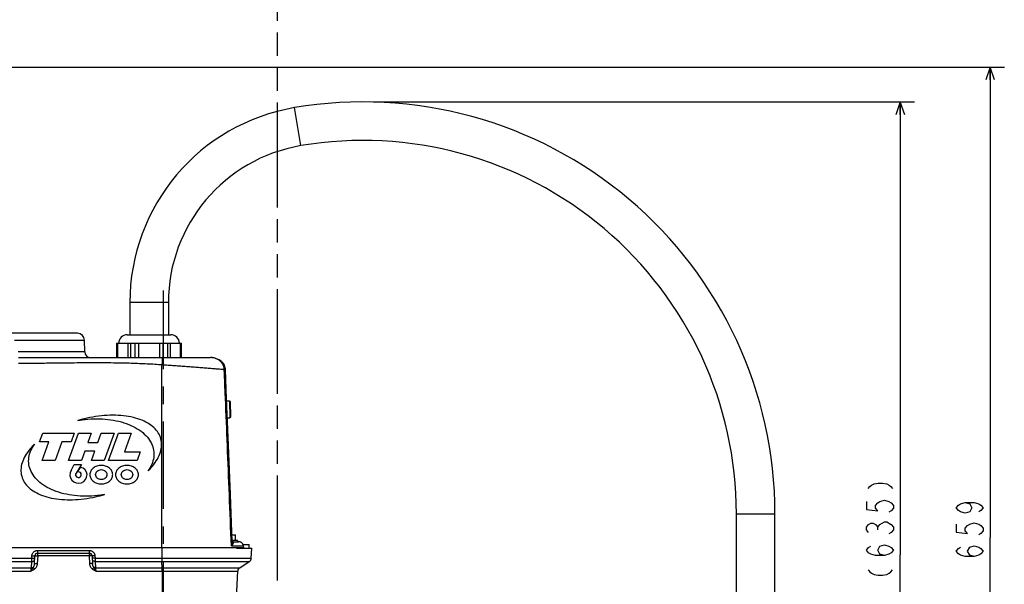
# Model space of a CAD drawing. Extents: x 0 to 594, y 0 to 420.
# Tile 34 of 64: x 283 to 421, y 189 to 268. Entities that reach past the tile are written whole.
import ezdxf

# ---------------------------------------------------------------- set-up
doc = ezdxf.new("R2010")
doc.units = 0
doc.header["$LTSCALE"] = 32.67
doc.linetypes.add('CENTER', pattern=[0.6, 0.375, -0.075, 0.075, -0.075])
doc.linetypes.add('PHANTOM', pattern=[0.8, 0.45, -0.05, 0.1, -0.05, 0.1, -0.05])
doc.layers.get('0').update_dxf_attribs({"linetype": 'CONTINUOUS'})
for name, color, linetype in [('DEFAULT_1', 7, 'CENTER'), ('DEFAULT_3', 7, 'PHANTOM'), ('DRIV_DIM', 7, 'CONTINUOUS')]:
    doc.layers.add(name, color=color, linetype=linetype)
doc.styles.get("Standard").update_dxf_attribs({"font": 'txt', "width": 0.8})
doc.dimstyles.new('DIMSTYLE_1', dxfattribs={"dimtxt": 3.8, "dimasz": 1.8, "dimexe": 0.18, "dimexo": 0.0625, "dimgap": 0.09, "dimtad": 1, "dimdec": 3, "dimlfac": 5, "dimtxsty": 'STANDARD', "dimblk": 'OPEN', "dimblk1": 'OPEN', "dimblk2": 'OPEN', "dimcen": 0.09, "dimazin": 3, "dimtp": 0.001, "dimtm": 0.001, "dimtfac": 1, "dimtdec": 3, "dimtofl": 0, "dimtmove": 0, "dimatfit": 3, "dimtolj": 1})
doc.dimstyles.new('DIMSTYLE_3', dxfattribs={"dimtxt": 3.8, "dimasz": 1.8, "dimexe": 0.18, "dimexo": 0.0625, "dimgap": 0.09, "dimtad": 1, "dimdec": 0, "dimlfac": 5, "dimtxsty": 'STANDARD', "dimblk": 'OPEN', "dimblk1": 'OPEN', "dimblk2": 'OPEN', "dimcen": 0.09, "dimazin": 3, "dimtfac": 1, "dimtdec": 0, "dimtofl": 0, "dimtmove": 0, "dimatfit": 3, "dimtolj": 1})

# ---------------------------------------------------------------- blocks, each defined once
blk = doc.blocks.new('_OPEN')
at = {"color": 0, "linetype": 'BYBLOCK'}
for p, q in [((0, 0), (-1, 0.342)), ((-1, -0.342), (0, 0)), ((-1, 0), (0, 0))]:
    blk.add_line(p, q, dxfattribs=at)
blk = doc.blocks.new('*D15')
at = {"layer": 'DRIV_DIM', "color": 2, "linetype": 'CONTINUOUS'}
for p, q in [((332.25, 256.83), (408.01, 256.83)), ((406.01, 256.83), (406.01, 193.37)), ((406.01, 129.91), (406.01, 193.37)), ((392.25, 129.91), (408.01, 129.91))]:
    blk.add_line(p, q, dxfattribs=at)
at = {"layer": 'DRIV_DIM', "color": 2, "linetype": 'CONTINUOUS', "xscale": 1.8, "yscale": 1.8, "zscale": 1.8}
for p, rotation in [((406.01, 256.83), 90), ((406.01, 129.91), 270)]:
    blk.add_blockref('_OPEN', p, dxfattribs=dict(at, rotation=rotation))
blk = doc.blocks.new('*D31')
at = {"layer": 'DRIV_DIM', "color": 2, "linetype": 'CONTINUOUS'}
for p, q in [((248.15, 261.71), (420.59, 261.71)), ((418.59, 261.71), (418.59, 195.81)), ((418.59, 129.91), (418.59, 195.81)), ((392.25, 129.91), (420.59, 129.91))]:
    blk.add_line(p, q, dxfattribs=at)
at = {"layer": 'DRIV_DIM', "color": 2, "linetype": 'CONTINUOUS', "xscale": 1.8, "yscale": 1.8, "zscale": 1.8}
for p, rotation in [((418.59, 261.71), 90), ((418.59, 129.91), 270)]:
    blk.add_blockref('_OPEN', p, dxfattribs=dict(at, rotation=rotation))

msp = doc.modelspace()

# ---------------------------------------------------------------- linework, layer by layer
at = {"color": 9, "linetype": 'CONTINUOUS'}
for p, q in [((322.03084, 250.69819), (321.13084, 256.02266)), ((303.4475, 228.71009), (298.0475, 228.71009)), ((281.89584, 223.42754), (291.70531, 223.42754)), ((296.324, 223.01009), (296.324, 221.01009)), ((297.80979, 221.01009), (297.80979, 223.01009)), ((298.17581, 221.01009), (298.17581, 223.01009)), ((298.76171, 223.01009), (298.76171, 221.01009)), ((299.26171, 223.01009), (299.26171, 221.01009)), ((302.23329, 221.01009), (302.23329, 223.01009)), ((302.73329, 221.01009), (302.73329, 223.01009)), ((303.31919, 223.01009), (303.31919, 221.01009)), ((303.68522, 223.01009), (303.68522, 221.01009)), ((305.17101, 221.01009), (305.17101, 223.01009)), ((291.73378, 221.79613), (282.42028, 221.79613)), ((302.54088, 194.41009), (302.54833, 220.02716)), ((383.0475, 199.12969), (388.4475, 199.12969)), ((312.27826, 194.62056), (313.95088, 194.62056)), ((284.30498, 192.91537), (284.32153, 193.23102)), ((285.13375, 193.23102), (285.07738, 192.15544)), ((285.12043, 193.98916), (292.36126, 193.98916)), ((292.37457, 193.23102), (285.13375, 193.23102)), ((292.43187, 192.13771), (292.37457, 193.23102)), ((293.16016, 193.23102), (293.17671, 192.91537)), ((302.54088, 194.41009), (302.54218, 192.91537)), ((261.17671, 192.91537), (284.30498, 192.91537)), ((261.18802, 192.44217), (284.29977, 192.44217)), ((284.25439, 191.57638), (284.29977, 192.44217)), ((293.17671, 192.91537), (315.06662, 192.91537)), ((293.18802, 192.44217), (293.2334, 191.57638)), ((293.18802, 192.44217), (314.79205, 192.44217)), ((302.56919, 191.57637), (302.54676, 192.44217)), ((261.2334, 191.57638), (284.25439, 191.57638)), ((261.2717, 191.10315), (284.20999, 191.10315)), ((293.2334, 191.57638), (313.4462, 191.57637)), ((293.2717, 191.10315), (313.17164, 191.10317)), ((302.57377, 191.10317), (302.58034, 183.57869))]:
    msp.add_line(p, q, dxfattribs=at)
at = {"color": 7, "linetype": 'CONTINUOUS'}
for p, q in [((298.0475, 228.71009), (298.0475, 224.21009)), ((303.4475, 228.71009), (303.4475, 224.21009)), ((290.70546, 224.41009), (277.74751, 224.41009)), ((297.69754, 224.21009), (303.79747, 224.21009)), ((291.73378, 221.79613), (291.70531, 223.42754)), ((296.19003, 223.01009), (296.19003, 221.01009)), ((296.19003, 223.01009), (305.30498, 223.01009)), ((305.30498, 221.01009), (305.30498, 223.01009)), ((282.45034, 221.01009), (309.34137, 221.01009)), ((309.34152, 221.01009), (309.34137, 221.01009)), ((311.44375, 219.39241), (311.43845, 219.45065)), ((311.4431, 219.39934), (311.44259, 219.40522)), ((311.44617, 219.36806), (311.44375, 219.39241)), ((311.44753, 219.35203), (311.44614, 219.36834)), ((311.448, 219.34614), (311.44709, 219.3575)), ((311.45089, 219.2991), (311.44972, 219.32099)), ((311.45121, 219.29247), (311.45051, 219.30709)), ((311.50573, 217.92433), (311.4511, 219.2947)), ((311.55994, 216.57665), (311.50567, 217.92568)), ((311.61311, 215.26777), (311.55989, 216.57797)), ((311.87542, 208.74094), (311.61205, 215.29409)), ((311.6261, 214.94448), (312.01164, 214.95121)), ((312.01164, 214.95121), (312.05283, 212.59157)), ((312.11337, 214.85297), (312.01164, 214.95121)), ((312.11337, 214.85297), (312.15107, 212.6933)), ((311.7209, 212.58578), (312.05283, 212.59157)), ((312.15107, 212.6933), (312.05283, 212.59157)), ((285.41074, 209.21009), (285.8475, 210.41009)), ((285.8475, 210.41009), (290.2475, 210.41009)), ((289.46442, 206.61009), (290.8475, 210.41009)), ((290.2475, 210.41009), (289.81074, 209.21009)), ((290.8475, 210.41009), (292.6475, 210.41009)), ((292.6475, 210.41009), (292.17434, 209.11009)), ((293.57434, 209.11009), (294.0475, 210.41009)), ((294.0475, 210.41009), (295.8475, 210.41009)), ((295.8475, 210.41009), (294.46442, 206.61009)), ((295.06442, 206.61009), (296.4475, 210.41009)), ((296.4475, 210.41009), (298.2475, 210.41009)), ((298.2475, 210.41009), (297.30118, 207.81009)), ((286.71074, 209.21009), (285.41074, 209.21009)), ((285.76442, 206.61009), (286.71074, 209.21009)), ((288.51074, 209.21009), (287.56442, 206.61009)), ((289.81074, 209.21009), (288.51074, 209.21009)), ((292.17434, 209.11009), (293.57434, 209.11009)), ((312.14451, 201.83313), (311.87537, 208.74226)), ((291.73758, 207.91009), (291.26442, 206.61009)), ((293.13758, 207.91009), (291.73758, 207.91009)), ((292.66442, 206.61009), (293.13758, 207.91009)), ((297.30118, 207.81009), (299.50118, 207.81009)), ((299.50118, 207.81009), (299.06442, 206.61009)), ((287.56442, 206.61009), (285.76442, 206.61009)), ((291.26442, 206.61009), (289.46442, 206.61009)), ((289.80827, 205.21009), (290.27015, 206.01009)), ((290.27015, 206.01009), (291.27015, 206.01009)), ((291.27015, 206.01009), (290.51079, 204.82603)), ((290.7378, 204.99475), (291.13023, 205.60666)), ((294.46442, 206.61009), (292.66442, 206.61009)), ((299.06442, 206.61009), (295.06442, 206.61009)), ((312.39428, 195.22941), (312.14446, 201.83439)), ((383.0475, 165.51009), (383.0475, 199.12969)), ((388.4475, 165.51009), (388.4475, 199.12969)), ((312.3587, 196.17009), (312.8475, 196.17009)), ((312.8475, 195.37009), (312.8475, 196.17009)), ((313.1475, 195.37009), (312.38896, 195.37009)), ((312.39459, 195.24194), (312.39374, 195.24368)), ((312.43123, 195.20728), (312.42557, 195.21009)), ((312.42557, 195.21009), (313.28341, 195.21009)), ((313.1475, 195.37009), (313.1475, 195.21009)), ((313.91161, 194.81009), (314.7475, 194.81009)), ((314.7475, 194.31009), (314.7475, 194.81009)), ((231.35005, 194.41009), (313.95494, 194.41009)), ((284.67127, 192.15544), (284.72764, 193.23102)), ((285.12709, 193.61009), (292.36792, 193.61009)), ((292.76737, 193.23103), (292.82467, 192.13771)), ((312.97329, 194.31009), (315.13971, 194.31009)), ((315.06662, 192.91537), (315.13971, 194.31009)), ((313.4462, 191.57637), (314.79205, 192.44217)), ((312.9781, 187.41009), (313.17164, 191.10317))]:
    msp.add_line(p, q, dxfattribs=at)
for points in [[(311.43844, 219.45065), (311.41771, 219.5903), (311.3698, 219.76864), (311.29738, 219.94449), (311.2, 220.11561), (311.0775, 220.27945), (310.92989, 220.43357), (310.75778, 220.57509), (310.56269, 220.70097), (310.34645, 220.80854), (310.11103, 220.89544), (309.85869, 220.95945), (309.59185, 220.99839), (309.34153, 221.01009)], [(311.44972, 219.32099), (311.44888, 219.33393), (311.44785, 219.34798)], [(312.41317, 195.21885), (312.40214, 195.23042), (312.39459, 195.24194)], [(312.42557, 195.21009), (312.42415, 195.21081), (312.41317, 195.21885)]]:
    msp.add_lwpolyline(points, dxfattribs=at)
for centre, radius, start, end in [((330.7475, 199.12969), 57.7, 0, 99.5940682), ((325.7475, 228.71009), 27.7, 99.5940682, 180), ((330.7475, 199.12969), 52.3, 0, 99.5940682), ((325.7475, 228.71009), 22.3, 99.5940682, 180), ((290.70546, 223.41009), 1, 1, 89.9999975), ((297.6975, 223.01009), 1.2, 90, 180), ((303.7975, 223.01009), 1.2, 0, 90), ((292.53366, 221.81009), 0.8, 181, 269.9998734), ((291.0475, 204.61009), 1, 0, 85.254869), ((290.8475, 204.61009), 1.2, 150, 360), ((290.8475, 204.61009), 0.4, 147.3273799, 105.9177578), ((285.12709, 193.21009), 0.4, 89.9999602, 177), ((292.36792, 193.21009), 0.4, 3.001425, 90.0000374), ((314.46744, 192.94677), 0.6, 302.7534854, 357), ((313.77082, 191.07177), 0.6, 122.7534855, 177)]:
    msp.add_arc(centre, radius, start, end, dxfattribs=at)
at = {"color": 9, "linetype": 'CONTINUOUS'}
for points, knots in [([(302.565, 221.01009), (302.56908, 221.01009), (302.57488, 220.99191), (302.57844, 220.96573), (302.58214, 220.91487), (302.58363, 220.84917), (302.58368, 220.7655), (302.58219, 220.68397), (302.58066, 220.6303), (302.58001, 220.60963)], [0, 0, 0, 0, 0.030305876, 0.105201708, 0.226680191, 0.392907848, 0.600768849, 0.846203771, 1, 1, 1, 1]), ([(311.26906, 219.42688), (311.2654, 219.484), (311.25091, 219.5998), (311.20773, 219.77238), (311.14192, 219.94405), (311.05311, 220.11199), (310.94123, 220.27368), (310.80632, 220.42666), (310.64868, 220.56831), (310.46931, 220.69562), (310.27005, 220.80542), (310.05361, 220.89465), (309.82365, 220.96055), (309.58477, 221.00097), (309.42264, 221.01008), (309.34152, 221.01009)], [0, 0, 0, 0, 0.062694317, 0.127462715, 0.19441415, 0.263572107, 0.335061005, 0.409273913, 0.486487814, 0.566681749, 0.64967532, 0.735150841, 0.822570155, 0.911148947, 1, 1, 1, 1]), ([(282.43678, 220.22323), (282.74185, 220.22382), (283.38334, 220.22619), (284.39536, 220.23299), (285.5071, 220.24336), (286.72181, 220.25692), (288.04977, 220.2729), (289.50867, 220.28983), (291.0884, 220.3048), (292.71375, 220.31327), (294.27531, 220.31157), (295.70787, 220.29915), (297.01483, 220.27699), (298.23174, 220.24555), (299.38145, 220.20499), (300.47633, 220.15546), (301.52615, 220.09705), (302.21168, 220.05147), (302.54833, 220.02716)], [0, 0, 0, 0, 0.045491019, 0.095657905, 0.150913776, 0.21127794, 0.276803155, 0.348951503, 0.4288395, 0.512380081, 0.59132184, 0.661693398, 0.726006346, 0.786237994, 0.843214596, 0.897552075, 0.949668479, 1, 1, 1, 1]), ([(302.58001, 220.60963), (302.57948, 220.59291), (302.57748, 220.53514), (302.57315, 220.43356), (302.56634, 220.30291), (302.55807, 220.16649), (302.55172, 220.07394), (302.54833, 220.02716)], [0, 0, 0, 0, 0.08600357, 0.297172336, 0.522933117, 0.758779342, 1, 1, 1, 1]), ([(302.54833, 220.02716), (302.8417, 220.00775), (303.42729, 219.96813), (304.3023, 219.90665), (305.16909, 219.84377), (306.02288, 219.78014), (306.85895, 219.71642), (307.67272, 219.65318), (308.45973, 219.59098), (309.21569, 219.53029), (309.93651, 219.47154), (310.61829, 219.41512), (311.05934, 219.37803), (311.27273, 219.35993)], [0, 0, 0, 0, 0.100802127, 0.201235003, 0.300741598, 0.398769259, 0.494774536, 0.588227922, 0.678616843, 0.765448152, 0.848250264, 0.926575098, 1, 1, 1, 1]), ([(311.26906, 219.42688), (311.29021, 219.42931), (311.32663, 219.43372), (311.38029, 219.44006), (311.40512, 219.44457), (311.43593, 219.44795), (311.43534, 219.44918)], [0, 0, 0, 0, 0.381602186, 0.680960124, 0.889753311, 1, 1, 1, 1]), ([(311.27273, 219.35993), (311.27222, 219.3711), (311.2711, 219.39342), (311.26977, 219.41573), (311.26906, 219.42688)], [0, 0, 0, 0, 0.500226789, 1, 1, 1, 1]), ([(311.27273, 219.35993), (311.29399, 219.36304), (311.33168, 219.36936), (311.38224, 219.37708), (311.41477, 219.38823), (311.43572, 219.38967), (311.43983, 219.39561)], [0, 0, 0, 0, 0.376395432, 0.673131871, 0.882409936, 1, 1, 1, 1]), ([(311.27448, 219.342), (311.29567, 219.34586), (311.33326, 219.35353), (311.38353, 219.36394), (311.41611, 219.37651), (311.43876, 219.38102), (311.44247, 219.39066), (311.44267, 219.39253)], [0, 0, 0, 0, 0.362133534, 0.648363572, 0.851486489, 0.968311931, 1, 1, 1, 1]), ([(311.27448, 219.342), (311.27416, 219.34501), (311.27354, 219.35099), (311.27299, 219.35697), (311.27273, 219.35993)], [0, 0, 0, 0, 0.504628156, 1, 1, 1, 1]), ([(311.28026, 219.26203), (311.28012, 219.26532), (311.27985, 219.27189), (311.2794, 219.28178), (311.27884, 219.29207), (311.27814, 219.30271), (311.27733, 219.31332), (311.27648, 219.32307), (311.27552, 219.33251), (311.27483, 219.33865), (311.27448, 219.342)], [0, 0, 0, 0, 0.122918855, 0.246176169, 0.37044464, 0.508272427, 0.644960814, 0.768675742, 0.874288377, 1, 1, 1, 1]), ([(311.28026, 219.26203), (311.30229, 219.26326), (311.34026, 219.26547), (311.39483, 219.26897), (311.4215, 219.27135), (311.44997, 219.27371), (311.44992, 219.27458), (311.44991, 219.27461)], [0, 0, 0, 0, 0.387845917, 0.688769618, 0.893771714, 0.996846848, 1, 1, 1, 1]), ([(311.44622, 215.28009), (311.41785, 215.9507), (311.36213, 217.278), (311.30723, 218.60533), (311.28026, 219.26203)], [0, 0, 0, 0, 0.505256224, 1, 1, 1, 1]), ([(311.44622, 215.28009), (311.46711, 215.28132), (311.50308, 215.28362), (311.55562, 215.28702), (311.58049, 215.28987), (311.6098, 215.29182), (311.60932, 215.29296)], [0, 0, 0, 0, 0.383761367, 0.683485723, 0.890917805, 1, 1, 1, 1]), ([(312.27826, 194.62056), (312.18651, 197.00877), (312.00386, 201.69132), (311.72657, 208.57783), (311.53947, 213.07607), (311.44622, 215.28009)], [0, 0, 0, 0, 0.346770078, 0.679924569, 1, 1, 1, 1]), ([(312.27826, 194.62056), (312.30158, 194.6841), (312.34004, 194.80397), (312.37763, 194.97446), (312.39415, 195.11379), (312.39553, 195.19598), (312.39428, 195.22938)], [0, 0, 0, 0, 0.325797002, 0.605023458, 0.839211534, 1, 1, 1, 1]), ([(312.27826, 194.62056), (312.31673, 194.6582), (312.3687, 194.71321), (312.41643, 194.77186), (312.42971, 194.78909)], [0, 0, 0, 0, 0.712282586, 1, 1, 1, 1]), ([(312.42971, 194.78909), (312.44298, 194.8063), (312.47594, 194.8515), (312.51909, 194.92219), (312.55147, 194.99751), (312.5654, 195.0603), (312.56344, 195.11177), (312.54727, 195.15212), (312.51985, 195.18073), (312.48511, 195.19872), (312.45957, 195.20488), (312.44625, 195.20693)], [0, 0, 0, 0, 0.126340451, 0.325105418, 0.480385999, 0.601090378, 0.69628701, 0.775518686, 0.848207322, 0.921738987, 1, 1, 1, 1]), ([(284.32153, 193.23102), (284.32362, 193.27101), (284.33392, 193.35137), (284.3675, 193.46861), (284.41881, 193.57998), (284.48637, 193.68203), (284.56835, 193.77237), (284.66308, 193.8493), (284.76873, 193.91118), (284.88244, 193.95617), (285.00062, 193.98318), (285.08073, 193.98916), (285.12043, 193.98916)], [0, 0, 0, 0, 0.098974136, 0.199393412, 0.300366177, 0.400894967, 0.500776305, 0.600760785, 0.701407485, 0.802273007, 0.90186293, 1, 1, 1, 1]), ([(284.32153, 193.23102), (284.34776, 193.22963), (284.39929, 193.22716), (284.47425, 193.22436), (284.54335, 193.22264), (284.60449, 193.22191), (284.65356, 193.22254), (284.69311, 193.22352), (284.71223, 193.22657), (284.72748, 193.22807), (284.72764, 193.23102)], [0, 0, 0, 0, 0.193503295, 0.379992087, 0.552197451, 0.703415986, 0.827780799, 0.920515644, 0.978223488, 1, 1, 1, 1]), ([(284.72764, 193.23102), (284.72776, 193.23341), (284.73958, 193.23531), (284.7551, 193.23776), (284.78657, 193.23914), (284.82622, 193.24), (284.87612, 193.2399), (284.93345, 193.23895), (284.99688, 193.23713), (285.06431, 193.2345), (285.11038, 193.23227), (285.13375, 193.23102)], [0, 0, 0, 0, 0.017621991, 0.063455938, 0.13744247, 0.237487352, 0.360610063, 0.503015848, 0.660338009, 0.827720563, 1, 1, 1, 1]), ([(285.12043, 193.98916), (285.12045, 193.96416), (285.12058, 193.91533), (285.12095, 193.84459), (285.12167, 193.78), (285.12216, 193.72308), (285.12393, 193.67812), (285.12297, 193.64098), (285.1276, 193.6252), (285.12466, 193.61009), (285.12709, 193.61009)], [0, 0, 0, 0, 0.197726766, 0.386371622, 0.559161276, 0.709892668, 0.833156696, 0.924535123, 0.980770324, 1, 1, 1, 1]), ([(285.12709, 193.61009), (285.12951, 193.61009), (285.12658, 193.59502), (285.1312, 193.57927), (285.13024, 193.54213), (285.13202, 193.49719), (285.13251, 193.44025), (285.13322, 193.37564), (285.1336, 193.30488), (285.13372, 193.25603), (285.13375, 193.23102)], [0, 0, 0, 0, 0.019134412, 0.075296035, 0.166623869, 0.289880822, 0.440634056, 0.613474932, 0.802190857, 1, 1, 1, 1]), ([(292.36126, 193.98916), (292.36128, 193.96416), (292.36141, 193.91533), (292.36178, 193.84459), (292.36249, 193.78), (292.36298, 193.72308), (292.36476, 193.67812), (292.3638, 193.64098), (292.36843, 193.6252), (292.36549, 193.61009), (292.36792, 193.61009)], [0, 0, 0, 0, 0.197727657, 0.386373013, 0.559162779, 0.70989397, 0.833157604, 0.924535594, 0.980770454, 1, 1, 1, 1]), ([(292.36126, 193.98916), (292.40097, 193.98916), (292.48109, 193.98318), (292.59929, 193.95616), (292.71301, 193.91116), (292.81865, 193.84928), (292.91335, 193.77236), (292.9953, 193.68205), (293.06286, 193.58001), (293.11418, 193.46864), (293.14777, 193.35139), (293.15807, 193.27101), (293.16016, 193.23102)], [0, 0, 0, 0, 0.098154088, 0.197765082, 0.298643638, 0.399282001, 0.49923577, 0.599082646, 0.699595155, 0.800574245, 0.901010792, 1, 1, 1, 1]), ([(292.36792, 193.61009), (292.37033, 193.61009), (292.36741, 193.59502), (292.37203, 193.57927), (292.37107, 193.54214), (292.37285, 193.49719), (292.37334, 193.44026), (292.37405, 193.37564), (292.37443, 193.30488), (292.37455, 193.25603), (292.37457, 193.23102)], [0, 0, 0, 0, 0.01913075, 0.075288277, 0.166612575, 0.289869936, 0.440624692, 0.613468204, 0.802187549, 1, 1, 1, 1]), ([(292.76737, 193.23102), (292.76722, 193.23383), (292.75262, 193.23521), (292.73433, 193.23813), (292.69634, 193.23903), (292.64913, 193.23964), (292.59014, 193.23895), (292.52325, 193.23732), (292.45039, 193.23467), (292.4002, 193.23234), (292.37457, 193.23102)], [0, 0, 0, 0, 0.021419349, 0.078549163, 0.170554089, 0.294234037, 0.445015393, 0.617290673, 0.804621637, 1, 1, 1, 1]), ([(293.16016, 193.23102), (293.13455, 193.22971), (293.08438, 193.22738), (293.01155, 193.22473), (292.94468, 193.2231), (292.88571, 193.22241), (292.83849, 193.22302), (292.80048, 193.22391), (292.78217, 193.22684), (292.76752, 193.2282), (292.76737, 193.23102)], [0, 0, 0, 0, 0.195285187, 0.382533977, 0.554749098, 0.705503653, 0.829190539, 0.921256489, 0.978471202, 1, 1, 1, 1]), ([(284.29977, 192.44217), (284.29977, 192.46125), (284.29991, 192.50314), (284.30039, 192.57096), (284.30116, 192.64814), (284.3022, 192.73274), (284.30347, 192.82265), (284.30446, 192.88412), (284.30498, 192.91537)], [0, 0, 0, 0, 0.12099006, 0.265534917, 0.429989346, 0.610267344, 0.801889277, 1, 1, 1, 1]), ([(284.29977, 192.44217), (284.32525, 192.44158), (284.3761, 192.4445), (284.4499, 192.46105), (284.51846, 192.48918), (284.57927, 192.52795), (284.63009, 192.576), (284.66898, 192.63168), (284.69441, 192.69292), (284.7017, 192.73613), (284.70283, 192.75763)], [0, 0, 0, 0, 0.135477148, 0.269274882, 0.400177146, 0.527324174, 0.650351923, 0.769489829, 0.885582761, 1, 1, 1, 1]), ([(284.30498, 192.91537), (284.33122, 192.91397), (284.38275, 192.9115), (284.45771, 192.90871), (284.52681, 192.90698), (284.58794, 192.90626), (284.63702, 192.90689), (284.67656, 192.90786), (284.69569, 192.91091), (284.71094, 192.91241), (284.71109, 192.91537)], [0, 0, 0, 0, 0.193502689, 0.379991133, 0.552196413, 0.703415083, 0.827780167, 0.920515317, 0.978223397, 1, 1, 1, 1]), ([(284.67127, 192.15544), (284.66928, 192.11746), (284.66135, 192.04317), (284.63814, 191.93664), (284.6053, 191.83936), (284.56461, 191.75357), (284.51792, 191.68075), (284.48213, 191.63921), (284.4637, 191.62109)], [0, 0, 0, 0, 0.19497601, 0.382052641, 0.557835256, 0.720132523, 0.867555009, 1, 1, 1, 1]), ([(284.67127, 192.15544), (284.67142, 192.15839), (284.68668, 192.15989), (284.7058, 192.16294), (284.74534, 192.16392), (284.79442, 192.16455), (284.85555, 192.16383), (284.92466, 192.1621), (284.99961, 192.15931), (285.05114, 192.15684), (285.07738, 192.15544)], [0, 0, 0, 0, 0.021776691, 0.079484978, 0.172220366, 0.296585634, 0.447804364, 0.620009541, 0.806497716, 1, 1, 1, 1]), ([(285.07738, 192.15544), (285.07435, 192.09773), (285.06028, 191.98446), (285.01627, 191.82274), (284.95267, 191.67555), (284.873, 191.54632), (284.78104, 191.43724), (284.71166, 191.37667), (284.67607, 191.35035)], [0, 0, 0, 0, 0.186882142, 0.367636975, 0.540265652, 0.703596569, 0.85682784, 1, 1, 1, 1]), ([(292.82467, 192.13771), (292.82452, 192.14054), (292.80987, 192.14189), (292.79155, 192.14483), (292.75355, 192.14572), (292.70633, 192.14632), (292.64735, 192.14563), (292.58048, 192.144), (292.50765, 192.14136), (292.45748, 192.13903), (292.43187, 192.13771)], [0, 0, 0, 0, 0.021528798, 0.078743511, 0.170809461, 0.294496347, 0.445250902, 0.617466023, 0.804714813, 1, 1, 1, 1]), ([(292.7954, 191.36973), (292.76291, 191.39608), (292.69981, 191.45577), (292.61652, 191.56124), (292.54465, 191.68452), (292.48736, 191.8238), (292.44758, 191.97642), (292.43473, 192.08319), (292.43187, 192.13771)], [0, 0, 0, 0, 0.14363065, 0.297018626, 0.459989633, 0.632044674, 0.812532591, 1, 1, 1, 1]), ([(293.17671, 192.91537), (293.1511, 192.91405), (293.10093, 192.91172), (293.0281, 192.90907), (292.96123, 192.90745), (292.90225, 192.90676), (292.85503, 192.90736), (292.81702, 192.90825), (292.79871, 192.91119), (292.78406, 192.91254), (292.78391, 192.91537)], [0, 0, 0, 0, 0.195285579, 0.382534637, 0.554749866, 0.705504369, 0.829191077, 0.921256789, 0.978471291, 1, 1, 1, 1]), ([(293.18802, 192.44217), (293.16285, 192.44197), (293.1127, 192.44556), (293.04007, 192.46281), (292.97274, 192.49132), (292.91313, 192.53014), (292.86337, 192.57795), (292.82531, 192.63314), (292.80043, 192.69371), (292.79329, 192.73639), (292.79218, 192.75763)], [0, 0, 0, 0, 0.13554308, 0.269313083, 0.400139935, 0.527208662, 0.650191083, 0.769336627, 0.885489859, 1, 1, 1, 1]), ([(293.01288, 191.63078), (292.99607, 191.6486), (292.96354, 191.68896), (292.92121, 191.75869), (292.88446, 191.83998), (292.85483, 191.93163), (292.8338, 192.03193), (292.82655, 192.10186), (292.82467, 192.13771)], [0, 0, 0, 0, 0.133352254, 0.281125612, 0.443010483, 0.61798937, 0.804536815, 1, 1, 1, 1]), ([(293.17671, 192.91537), (293.17727, 192.88412), (293.17843, 192.82264), (293.1803, 192.73273), (293.18222, 192.64813), (293.18415, 192.57096), (293.18604, 192.50313), (293.18736, 192.46125), (293.18802, 192.44217)], [0, 0, 0, 0, 0.198087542, 0.389692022, 0.569961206, 0.734418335, 0.878979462, 1, 1, 1, 1]), ([(302.54218, 192.91537), (302.54221, 192.88411), (302.54234, 192.82264), (302.54278, 192.73273), (302.54345, 192.64814), (302.54432, 192.57098), (302.54538, 192.50315), (302.54627, 192.46126), (302.54676, 192.44217)], [0, 0, 0, 0, 0.198139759, 0.389709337, 0.569950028, 0.734385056, 0.87893103, 1, 1, 1, 1]), ([(284.67607, 191.35035), (284.65687, 191.33615), (284.62002, 191.31051), (284.56624, 191.27685), (284.51763, 191.24892), (284.4737, 191.22537), (284.43398, 191.20522), (284.39819, 191.18782), (284.36597, 191.17267), (284.33681, 191.15929), (284.3099, 191.14717), (284.28448, 191.13586), (284.25978, 191.12498), (284.23503, 191.11412), (284.21845, 191.10681), (284.20999, 191.10315)], [0, 0, 0, 0, 0.135474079, 0.254563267, 0.359832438, 0.453469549, 0.5373528, 0.612524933, 0.679214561, 0.739336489, 0.794587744, 0.84664927, 0.897190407, 0.947703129, 1, 1, 1, 1]), ([(284.46371, 191.62109), (284.45325, 191.60593), (284.43306, 191.57583), (284.40482, 191.53035), (284.3791, 191.48534), (284.35559, 191.44101), (284.33419, 191.39767), (284.31469, 191.35597), (284.29706, 191.31631), (284.28092, 191.27881), (284.26598, 191.24299), (284.25179, 191.20823), (284.23792, 191.17377), (284.22411, 191.13876), (284.21475, 191.11518), (284.21001, 191.10317)], [0, 0, 0, 0, 0.09556379, 0.188055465, 0.277682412, 0.364496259, 0.448367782, 0.528424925, 0.603336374, 0.673574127, 0.740263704, 0.804707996, 0.868364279, 0.932999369, 1, 1, 1, 1]), ([(284.21001, 191.10315), (284.21235, 191.12978), (284.21703, 191.1826), (284.22406, 191.26053), (284.23094, 191.33537), (284.23751, 191.40545), (284.24363, 191.46929), (284.24917, 191.52556), (284.25272, 191.56041), (284.25439, 191.57638)], [0, 0, 0, 0, 0.168774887, 0.33462981, 0.493915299, 0.643082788, 0.778934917, 0.898654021, 1, 1, 1, 1]), ([(284.25439, 191.57637), (284.27871, 191.57581), (284.32725, 191.57842), (284.39789, 191.59342), (284.44253, 191.61073), (284.4637, 191.62109)], [0, 0, 0, 0, 0.338102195, 0.672353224, 1, 1, 1, 1]), ([(284.4637, 191.62109), (284.47206, 191.61165), (284.49055, 191.58988), (284.52051, 191.55316), (284.55521, 191.50938), (284.59356, 191.45991), (284.63433, 191.40631), (284.66203, 191.36928), (284.67607, 191.35035)], [0, 0, 0, 0, 0.109855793, 0.248994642, 0.413050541, 0.596849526, 0.794583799, 1, 1, 1, 1]), ([(293.01287, 191.63079), (293.00481, 191.62164), (292.98662, 191.60061), (292.95665, 191.56527), (292.92134, 191.52308), (292.88181, 191.47538), (292.83933, 191.42367), (292.81022, 191.38798), (292.7954, 191.36973)], [0, 0, 0, 0, 0.107657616, 0.245486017, 0.409125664, 0.593394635, 0.792455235, 1, 1, 1, 1]), ([(293.2717, 191.10315), (293.26312, 191.10687), (293.24629, 191.11434), (293.22113, 191.1255), (293.19592, 191.13679), (293.16986, 191.14863), (293.14216, 191.16143), (293.11204, 191.17572), (293.0787, 191.19202), (293.04171, 191.21085), (293.00083, 191.23276), (292.9559, 191.2584), (292.90648, 191.28887), (292.85194, 191.3258), (292.81476, 191.35404), (292.7954, 191.36973)], [0, 0, 0, 0, 0.051209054, 0.100886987, 0.150834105, 0.202541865, 0.257705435, 0.318003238, 0.385203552, 0.461034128, 0.545385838, 0.639293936, 0.744404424, 0.863435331, 1, 1, 1, 1]), ([(293.27168, 191.10317), (293.26688, 191.11534), (293.25739, 191.13926), (293.24335, 191.17482), (293.2292, 191.2099), (293.21468, 191.24537), (293.19933, 191.282), (293.18269, 191.32041), (293.16449, 191.36103), (293.14438, 191.4036), (293.1224, 191.44765), (293.0984, 191.49249), (293.07228, 191.53799), (293.04369, 191.58424), (293.02338, 191.6151), (293.01287, 191.63078)], [0, 0, 0, 0, 0.066634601, 0.13105861, 0.194677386, 0.259268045, 0.326257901, 0.396955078, 0.472428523, 0.55293218, 0.63672663, 0.723112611, 0.811908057, 0.903838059, 1, 1, 1, 1]), ([(293.2334, 191.57637), (293.21393, 191.57622), (293.17509, 191.5783), (293.11805, 191.58856), (293.06351, 191.60573), (293.02921, 191.62173), (293.01288, 191.63078)], [0, 0, 0, 0, 0.254539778, 0.506942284, 0.755795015, 1, 1, 1, 1]), ([(293.2334, 191.57638), (293.23452, 191.56041), (293.23705, 191.52557), (293.24133, 191.46931), (293.24636, 191.40549), (293.25204, 191.33541), (293.25824, 191.26057), (293.26483, 191.18261), (293.26937, 191.12979), (293.27168, 191.10315)], [0, 0, 0, 0, 0.10115069, 0.220725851, 0.356497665, 0.505655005, 0.665006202, 0.831005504, 1, 1, 1, 1]), ([(302.57377, 191.10317), (302.57374, 191.13442), (302.57361, 191.1959), (302.57317, 191.2858), (302.5725, 191.37039), (302.57163, 191.44756), (302.57057, 191.51539), (302.56969, 191.55728), (302.56919, 191.57637)], [0, 0, 0, 0, 0.198139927, 0.389709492, 0.569950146, 0.734385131, 0.878931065, 1, 1, 1, 1])]:
    msp.add_open_spline(points, degree=3, knots=knots, dxfattribs=at)
for points in [[(311.43983, 219.39561), (311.44076, 219.39697), (311.44152, 219.39861), (311.4418, 219.40008)], [(312.44625, 195.20693), (312.44068, 195.20779), (312.43509, 195.20846), (312.42948, 195.20895)]]:
    msp.add_open_spline(points, degree=3, dxfattribs=at)
at = {"color": 7, "linetype": 'CONTINUOUS'}
for points, knots in [([(302.40335, 209.62416), (302.3249, 209.91697), (302.07887, 210.4787), (301.45257, 211.22669), (300.58609, 211.85966), (299.50307, 212.36035), (298.23305, 212.71509), (296.81066, 212.91422), (295.27472, 212.9523), (293.66711, 212.82829), (292.15265, 212.56648), (291.19219, 212.31935), (290.77704, 212.1969)], [0, 0, 0, 0, 0.102269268, 0.204538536, 0.306807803, 0.409077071, 0.511346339, 0.613615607, 0.715884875, 0.818154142, 0.92042341, 1, 1, 1, 1]), ([(290.77704, 212.1969), (290.97338, 212.23398), (291.70351, 212.35581), (292.98968, 212.46834), (294.60501, 212.42481), (296.15367, 212.19688), (297.58294, 211.79233), (298.84413, 211.22492), (299.89431, 210.51398), (300.69771, 209.68373), (301.22696, 208.76242), (301.38502, 208.10843), (301.41402, 207.77706)], [0, 0, 0, 0, 0.039650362, 0.146355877, 0.253061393, 0.359766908, 0.466472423, 0.573177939, 0.679883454, 0.786588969, 0.893294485, 1, 1, 1, 1]), ([(284.70043, 208.87795), (284.4732, 208.65914), (283.96803, 208.12039), (283.3477, 207.24064), (282.91379, 206.25924), (282.74539, 205.29831), (282.81319, 204.68882), (282.89165, 204.39602)], [0, 0, 0, 0, 0.150127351, 0.362595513, 0.575063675, 0.787531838, 1, 1, 1, 1]), ([(283.88099, 206.24312), (283.852, 206.57449), (283.89409, 207.24599), (284.21501, 208.13368), (284.54758, 208.66886), (284.70043, 208.87795)], [0, 0, 0, 0, 0.375210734, 0.750421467, 1, 1, 1, 1]), ([(300.59458, 205.14223), (300.8218, 205.36104), (301.32698, 205.89979), (301.94731, 206.77954), (302.38122, 207.76094), (302.54961, 208.72187), (302.48181, 209.33136), (302.40335, 209.62416)], [0, 0, 0, 0, 0.150127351, 0.362595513, 0.575063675, 0.787531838, 1, 1, 1, 1]), ([(301.41402, 207.77706), (301.44301, 207.44569), (301.40091, 206.77419), (301.08, 205.8865), (300.74742, 205.35132), (300.59458, 205.14223)], [0, 0, 0, 0, 0.375210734, 0.750421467, 1, 1, 1, 1]), ([(294.51796, 201.82328), (294.32162, 201.7862), (293.59149, 201.66437), (292.30532, 201.55184), (290.69, 201.59537), (289.14133, 201.8233), (287.71207, 202.22785), (286.45087, 202.79526), (285.40069, 203.5062), (284.5973, 204.33645), (284.06804, 205.25776), (283.90998, 205.91175), (283.88099, 206.24312)], [0, 0, 0, 0, 0.039650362, 0.146355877, 0.253061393, 0.359766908, 0.466472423, 0.573177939, 0.679883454, 0.786588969, 0.893294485, 1, 1, 1, 1]), ([(282.89165, 204.39602), (282.97011, 204.10321), (283.21613, 203.54148), (283.84243, 202.79349), (284.70891, 202.16052), (285.79193, 201.65983), (287.06196, 201.30509), (288.48434, 201.10596), (290.02029, 201.06788), (291.62789, 201.19189), (293.14235, 201.4537), (294.10282, 201.70083), (294.51796, 201.82328)], [0, 0, 0, 0, 0.102269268, 0.204538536, 0.306807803, 0.409077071, 0.511346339, 0.613615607, 0.715884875, 0.818154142, 0.92042341, 1, 1, 1, 1]), ([(312.40204, 194.81009), (312.37662, 194.81012), (312.32456, 194.81669), (312.27324, 194.83638), (312.24742, 194.84988), (312.24507, 194.85114)], [0, 0, 0, 0, 0.466311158, 0.951270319, 1, 1, 1, 1]), ([(313.95088, 194.62056), (313.95038, 194.64623), (313.94574, 194.69743), (313.92808, 194.77239), (313.9002, 194.84437), (313.86248, 194.91254), (313.81525, 194.97618), (313.75888, 195.03436), (313.69389, 195.08608), (313.62113, 195.13019), (313.54186, 195.16557), (313.45783, 195.19126), (313.37113, 195.20668), (313.31254, 195.21009), (313.28341, 195.21009)], [0, 0, 0, 0, 0.078143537, 0.155874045, 0.233709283, 0.312366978, 0.392332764, 0.474248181, 0.558259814, 0.644507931, 0.732566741, 0.821819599, 0.911316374, 1, 1, 1, 1]), ([(313.95088, 194.62056), (313.95156, 194.58549), (313.95291, 194.51533), (313.95427, 194.44517), (313.95494, 194.41009)], [0, 0, 0, 0, 0.499950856, 1, 1, 1, 1]), ([(312.97329, 194.31009), (312.97435, 194.32675), (312.97647, 194.36009), (312.97859, 194.39342), (312.97964, 194.41009)], [0, 0, 0, 0, 0.499909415, 1, 1, 1, 1])]:
    msp.add_open_spline(points, degree=3, knots=knots, dxfattribs=at)
for points in [[(295.6475, 204.61009), (295.6475, 204.78024), (295.56419, 205.12053), (295.20833, 205.55326), (294.67574, 205.8424), (294.0475, 205.94393), (293.41927, 205.8424), (292.88668, 205.55326), (292.53081, 205.12053), (292.4475, 204.78024), (292.4475, 204.61009)], [(299.2475, 204.61009), (299.2475, 204.78024), (299.16419, 205.12053), (298.80833, 205.55326), (298.27574, 205.8424), (297.6475, 205.94393), (297.01927, 205.8424), (296.48668, 205.55326), (296.13081, 205.12053), (296.0475, 204.78024), (296.0475, 204.61009)], [(292.4475, 204.61009), (292.4475, 204.43994), (292.53081, 204.09965), (292.88668, 203.66692), (293.41927, 203.37778), (294.0475, 203.27625), (294.67574, 203.37778), (295.20833, 203.66692), (295.56419, 204.09965), (295.6475, 204.43994), (295.6475, 204.61009)], [(293.2475, 204.61009), (293.2475, 204.70171), (293.28916, 204.88494), (293.46709, 205.11795), (293.73339, 205.27364), (294.0475, 205.32831), (294.36162, 205.27364), (294.62791, 205.11795), (294.80585, 204.88494), (294.8475, 204.70171), (294.8475, 204.61009)], [(294.8475, 204.61009), (294.8475, 204.51847), (294.80585, 204.33524), (294.62791, 204.10223), (294.36162, 203.94654), (294.0475, 203.89187), (293.73339, 203.94654), (293.46709, 204.10223), (293.28916, 204.33524), (293.2475, 204.51847), (293.2475, 204.61009)], [(296.0475, 204.61009), (296.0475, 204.43994), (296.13081, 204.09965), (296.48668, 203.66692), (297.01927, 203.37778), (297.6475, 203.27625), (298.27574, 203.37778), (298.80833, 203.66692), (299.16419, 204.09965), (299.2475, 204.43994), (299.2475, 204.61009)], [(296.8475, 204.61009), (296.8475, 204.70171), (296.88916, 204.88494), (297.06709, 205.11795), (297.33339, 205.27364), (297.6475, 205.32831), (297.96162, 205.27364), (298.22791, 205.11795), (298.40585, 204.88494), (298.4475, 204.70171), (298.4475, 204.61009)], [(298.4475, 204.61009), (298.4475, 204.51847), (298.40585, 204.33524), (298.22791, 204.10223), (297.96162, 203.94654), (297.6475, 203.89187), (297.33339, 203.94654), (297.06709, 204.10223), (296.88916, 204.33524), (296.8475, 204.51847), (296.8475, 204.61009)]]:
    msp.add_open_spline(points, degree=3, dxfattribs=at)
at = {"layer": 'DEFAULT_1', "color": 7, "linetype": 'CENTER'}
msp.add_line((302.7475, 160.59731), (302.7475, 230.42078), dxfattribs=at)
at = {"layer": 'DEFAULT_3', "color": 2, "linetype": 'PHANTOM'}
msp.add_line((318.7475, 163.6425), (318.7475, 269.97966), dxfattribs=at)
at = {"layer": 'DRIV_DIM', "color": 2, "linetype": 'CONTINUOUS'}
msp.add_line((402.8425, 196.86977), (402.8425, 197.24977), dxfattribs=at)
for points in [[(401.49665, 202.66477), (401.73416, 202.94977), (401.97166, 203.13978), (402.3279, 203.32977), (402.92165, 203.42478), (403.5154, 203.42478), (404.10914, 203.32977), (404.46542, 203.13978), (404.70292, 202.94977), (404.94039, 202.66477)], [(401.25915, 200.85978), (401.25915, 199.71976), (402.8425, 199.52977), (402.52582, 199.90978), (402.52582, 200.28976), (402.8425, 200.66977), (403.15916, 200.85978), (403.79249, 201.04978), (404.42583, 200.85978), (404.74248, 200.66977), (405.05916, 200.28976), (405.05916, 199.90978), (404.74248, 199.52977), (404.42583, 199.33978)], [(415.10177, 200.71893), (415.7351, 200.52892), (416.05179, 199.95892), (415.7351, 199.38892), (415.10177, 199.19893), (414.46843, 199.38892), (414.15178, 199.57891), (413.83509, 199.95892), (414.15178, 200.33893), (414.46843, 200.52892), (415.10177, 200.71893), (416.36844, 200.71893), (417.00178, 200.52892), (417.31843, 200.33893), (417.63511, 199.95892), (417.31843, 199.57891), (417.00178, 199.38892)], [(401.57583, 196.48978), (401.25915, 196.86977), (401.25915, 197.24977), (401.57583, 197.62978), (401.89248, 197.81977), (402.20917, 197.81977), (402.52582, 197.62978), (402.8425, 197.24977), (403.15916, 197.62978), (403.47584, 197.81977), (403.79249, 198.00977), (404.10914, 198.00977)], [(404.10914, 198.00977), (404.74248, 197.62978), (405.05916, 197.24977), (405.05916, 196.86977), (404.74248, 196.48978), (404.42583, 196.29977)], [(413.83509, 197.67892), (413.83509, 196.53892), (415.41845, 196.34893), (415.10177, 196.72892), (415.10177, 197.10892), (415.41845, 197.48893), (415.7351, 197.67892), (416.36844, 197.86892), (417.00178, 197.67892), (417.31843, 197.48893), (417.63511, 197.10892), (417.63511, 196.72892), (417.31843, 196.34893), (417.00178, 196.15892)], [(403.79249, 193.25978), (403.15916, 193.44977), (402.8425, 194.01977), (403.15916, 194.58977), (403.79249, 194.77977), (404.42583, 194.58977), (404.74248, 194.39978), (405.05916, 194.01977), (404.74248, 193.63977), (404.42583, 193.44977), (403.79249, 193.25978), (402.52582, 193.25978), (401.89248, 193.44977), (401.57583, 193.63977), (401.25915, 194.01977), (401.57583, 194.39978), (401.89248, 194.58977)], [(416.36844, 193.11893), (415.7351, 193.30892), (415.41845, 193.87892), (415.7351, 194.44892), (416.36844, 194.63891), (417.00178, 194.44892), (417.31843, 194.25893), (417.63511, 193.87892), (417.31843, 193.49892), (417.00178, 193.30892), (416.36844, 193.11893), (415.10177, 193.11893), (414.46843, 193.30892), (414.15178, 193.49892), (413.83509, 193.87892), (414.15178, 194.25893), (414.46843, 194.44892)], [(401.49665, 191.26476), (401.73416, 190.97976), (401.97166, 190.78977), (402.3279, 190.59978), (402.92165, 190.50477), (403.5154, 190.50477), (404.10914, 190.59978), (404.46542, 190.78977), (404.70292, 190.97976), (404.94039, 191.26476)]]:
    msp.add_lwpolyline(points, dxfattribs=at)

# ---------------------------------------------------------------- dimensions: what is measured, and where the dimension line sits
dim = msp.add_linear_dim(base=(418.58511, 261.71009), p1=(392.2475, 129.91009), p2=(248.14747, 261.71009), angle=90, dimstyle='DIMSTYLE_1', dxfattribs=at)
dim.commit()
dim.dimension.update_dxf_attribs({"geometry": '*D31', "text_midpoint": (417.63511, 192.35892), "dimtype": 160})
dim = msp.add_linear_dim(base=(406.00916, 256.82969), p1=(392.2475, 129.91009), p2=(332.2475, 256.82969), angle=90, text='｡ﾊ<>｡ﾋ', dimstyle='DIMSTYLE_3', dxfattribs=at)
dim.commit()
dim.dimension.update_dxf_attribs({"geometry": '*D15', "text_midpoint": (405.05916, 189.45977), "dimtype": 160})

doc.saveas('drawing.dxf')
